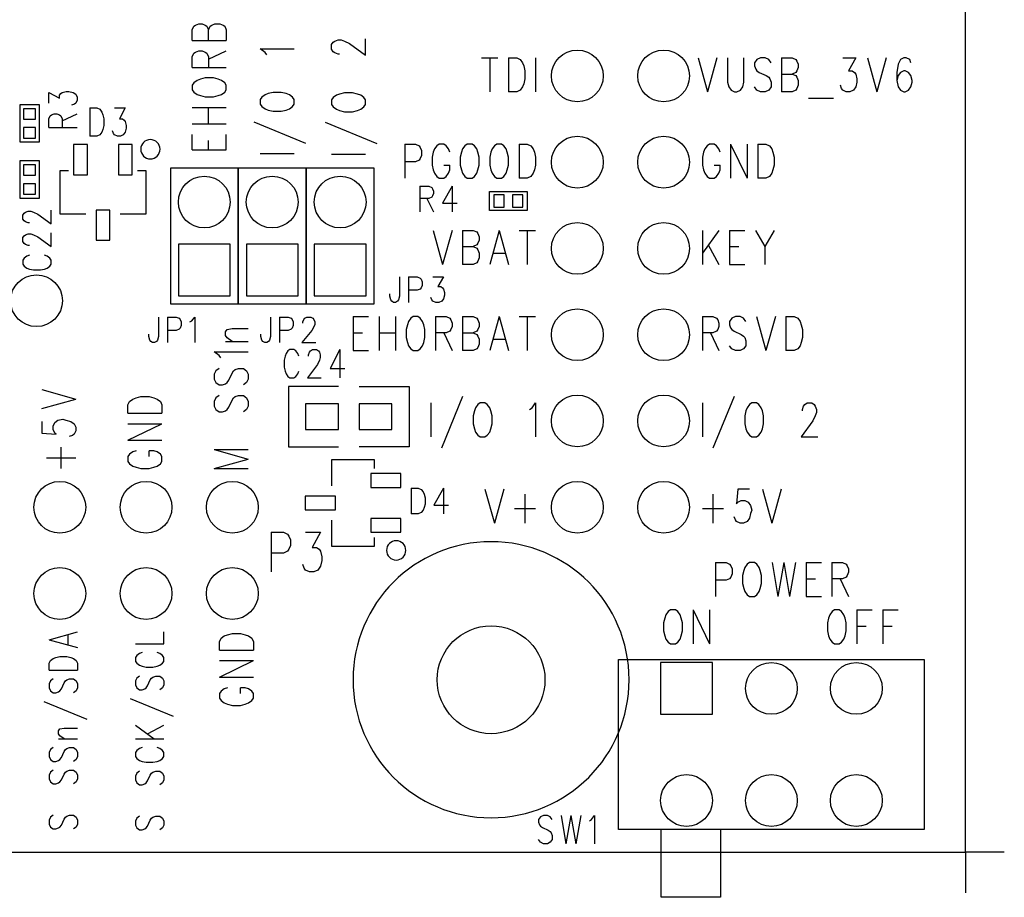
# Model space of a CAD drawing. Extents: x 2 to 38, y 4.3 to 27.6.
# Tile 17 of 25: x 26.7 to 31.6, y 11 to 15.3. Entities that reach past the tile are written whole.
import ezdxf

# ---------------------------------------------------------------- set-up
doc = ezdxf.new("R2010")
doc.units = 0
doc.layers.get('0').update_dxf_attribs({"linetype": 'CONTINUOUS'})
doc.layers.add('assy_t', color=3, linetype='CONTINUOUS')

# ---------------------------------------------------------------- blocks, each defined once
blk = doc.blocks.new('D22')
blk.add_lwpolyline([(-0.02539, -0.02963), (0.02539, -0.02963), (0.02539, 0.02963), (-0.02539, 0.02963)], close=True)
blk = doc.blocks.new('D23')
blk.add_lwpolyline([(-0.02963, -0.02539), (0.02963, -0.02539), (0.02963, 0.02539), (-0.02963, 0.02539)], close=True)
blk = doc.blocks.new('D29')
blk.add_lwpolyline([(-0.08041, -0.06348), (0.08041, -0.06348), (0.08041, 0.06348), (-0.08041, 0.06348)], close=True)
blk = doc.blocks.new('D384')
blk.add_circle((0, 0), 0.127)
blk = doc.blocks.new('D35')
blk.add_lwpolyline([(-0.12697, -0.12697), (0.12697, -0.12697), (0.12697, 0.12697), (-0.12697, 0.12697)], close=True)
blk = doc.blocks.new('D36')
blk.add_lwpolyline([(-0.07407, -0.03386), (0.07407, -0.03386), (0.07407, 0.03386), (-0.07407, 0.03386)], close=True)
blk = doc.blocks.new('D41')
blk.add_lwpolyline([(-0.03386, -0.07407), (0.03386, -0.07407), (0.03386, 0.07407), (-0.03386, 0.07407)], close=True)
blk = doc.blocks.new('D49')
blk.add_circle((0, 0), 0.2645)

msp = doc.modelspace()

# ---------------------------------------------------------------- linework, layer by layer
at = {"layer": 'assy_t', "color": 3}
for points in [[(21.204226, 11.244546), (31.361766, 11.244546), (31.361766, 20.978846), (21.204226, 20.978846), (21.204226, 11.244546)], [(27.568126, 15.228006), (27.568126, 15.279946), (27.576046, 15.297266), (27.583986, 15.303026), (27.599866, 15.308806), (27.615726, 15.308806), (27.631606, 15.303026), (27.639546, 15.297266), (27.647466, 15.279946)], [(27.647466, 15.228006), (27.647466, 15.279946), (27.655406, 15.297266), (27.663346, 15.303026), (27.679226, 15.308806), (27.703026, 15.308806), (27.718886, 15.303026), (27.726826, 15.297266), (27.734766, 15.279946), (27.734766, 15.228006)], [(27.568126, 15.228006), (27.734766, 15.228006)], [(28.290966, 15.160886), (28.283026, 15.160886), (28.267166, 15.166646), (28.259226, 15.172426), (28.251286, 15.183966), (28.251286, 15.207046), (28.259226, 15.218606), (28.267166, 15.224366), (28.283026, 15.230146), (28.298906, 15.230146), (28.314766, 15.224366), (28.338586, 15.212826), (28.417926, 15.155106), (28.417926, 15.235906)], [(27.568126, 15.095266), (27.568126, 15.147206), (27.576046, 15.164526), (27.583986, 15.170286), (27.599866, 15.176066), (27.615726, 15.176066), (27.631606, 15.170286), (27.639546, 15.164526), (27.647466, 15.147206), (27.647466, 15.095266)], [(27.647466, 15.135666), (27.734766, 15.176066)], [(27.933106, 15.157066), (27.925186, 15.168606), (27.901366, 15.185926), (28.068026, 15.185926)], [(28.986666, 15.142226), (29.067466, 15.142226)], [(29.027066, 15.142226), (29.027066, 14.975586)], [(29.119406, 15.142226), (29.119406, 14.975586)], [(29.119406, 15.142226), (29.159806, 15.142226), (29.177126, 15.134286), (29.188666, 15.118426), (29.194446, 15.102546), (29.200206, 15.078746), (29.200206, 15.039066), (29.194446, 15.015266), (29.188666, 14.999386), (29.177126, 14.983506), (29.159806, 14.975586), (29.119406, 14.975586)], [(29.252146, 15.142226), (29.252146, 14.975586)], [(30.049746, 15.142226), (30.095926, 14.975586)], [(30.142086, 15.142226), (30.095926, 14.975586)], [(30.194026, 15.142226), (30.194026, 15.023186), (30.199806, 14.999386), (30.211346, 14.983506), (30.228666, 14.975586), (30.240206, 14.975586), (30.257526, 14.983506), (30.269066, 14.999386), (30.274826, 15.023186), (30.274826, 15.142226)], [(30.407566, 15.118426), (30.396026, 15.134286), (30.378726, 15.142226), (30.355626, 15.142226), (30.338326, 15.134286), (30.326786, 15.118426), (30.326786, 15.102546), (30.332546, 15.086686), (30.338326, 15.078746), (30.349866, 15.070806), (30.384486, 15.054926), (30.396026, 15.047006), (30.401806, 15.039066), (30.407566, 15.023186), (30.407566, 14.999386), (30.396026, 14.983506), (30.378726, 14.975586), (30.355626, 14.975586), (30.338326, 14.983506), (30.326786, 14.999386)], [(30.459526, 15.142226), (30.459526, 14.975586)], [(30.459526, 15.142226), (30.511466, 15.142226), (30.528766, 15.134286), (30.534546, 15.126346), (30.540306, 15.110486), (30.540306, 15.094606), (30.534546, 15.078746), (30.528766, 15.070806), (30.511466, 15.062866)], [(30.759626, 15.142226), (30.823106, 15.142226), (30.788486, 15.078746), (30.805806, 15.078746), (30.817346, 15.070806), (30.823106, 15.062866), (30.828886, 15.039066), (30.828886, 15.023186), (30.823106, 14.999386), (30.811566, 14.983506), (30.794246, 14.975586), (30.776946, 14.975586), (30.759626, 14.983506), (30.753846, 14.991446), (30.748086, 15.007326)], [(30.880826, 15.142226), (30.926986, 14.975586)], [(30.973166, 15.142226), (30.926986, 14.975586)], [(31.094366, 15.118426), (31.088586, 15.134286), (31.071286, 15.142226), (31.059726, 15.142226), (31.042426, 15.134286), (31.030886, 15.110486), (31.025106, 15.070806), (31.025106, 15.031126), (31.030886, 14.999386), (31.042426, 14.983506), (31.059726, 14.975586), (31.065506, 14.975586), (31.082826, 14.983506), (31.094366, 14.999386), (31.100126, 15.023186), (31.100126, 15.031126), (31.094366, 15.054926), (31.082826, 15.070806), (31.065506, 15.078746), (31.059726, 15.078746), (31.042426, 15.070806), (31.030886, 15.054926), (31.025106, 15.031126)], [(27.568126, 15.095266), (27.734766, 15.095266)], [(27.568126, 14.985606), (27.576046, 14.974066), (27.591926, 14.962526), (27.607806, 14.956746), (27.631606, 14.950986), (27.671286, 14.950986), (27.695086, 14.956746), (27.710966, 14.962526), (27.726826, 14.974066), (27.734766, 14.985606), (27.734766, 15.008686), (27.726826, 15.020246), (27.710966, 15.031786), (27.695086, 15.037546), (27.671286, 15.043326), (27.631606, 15.043326), (27.607806, 15.037546), (27.591926, 15.031786), (27.576046, 15.020246), (27.568126, 15.008686), (27.568126, 14.985606)], [(30.459526, 15.062866), (30.511466, 15.062866), (30.528766, 15.054926), (30.534546, 15.047006), (30.540306, 15.031126), (30.540306, 15.007326), (30.534546, 14.991446), (30.528766, 14.983506), (30.511466, 14.975586), (30.459526, 14.975586)], [(26.863626, 14.919906), (26.863626, 14.972806), (26.916526, 14.943966), (26.916526, 14.958386), (26.923146, 14.968006), (26.929746, 14.972806), (26.949586, 14.977626), (26.962806, 14.977626), (26.982646, 14.972806), (26.995886, 14.963186), (27.002486, 14.948766), (27.002486, 14.934346), (26.995886, 14.919906), (26.989266, 14.915106), (26.976046, 14.910286)], [(27.901366, 14.914666), (27.909306, 14.903126), (27.925186, 14.891586), (27.941046, 14.885806), (27.964866, 14.880046), (28.004526, 14.880046), (28.028346, 14.885806), (28.044206, 14.891586), (28.060086, 14.903126), (28.068026, 14.914666), (28.068026, 14.937766), (28.060086, 14.949306), (28.044206, 14.960846), (28.028346, 14.966606), (28.004526, 14.972386), (27.964866, 14.972386), (27.941046, 14.966606), (27.925186, 14.960846), (27.909306, 14.949306), (27.901366, 14.937766), (27.901366, 14.914666)], [(28.378246, 14.964666), (28.354446, 14.970426), (28.314766, 14.970426), (28.290966, 14.964666), (28.275086, 14.958886), (28.259226, 14.947346), (28.251286, 14.935806), (28.251286, 14.912726)], [(28.378246, 14.883866), (28.394126, 14.889626), (28.410006, 14.901166), (28.417926, 14.912726), (28.417926, 14.935806), (28.410006, 14.947346), (28.394126, 14.958886), (28.378246, 14.964666)], [(30.592266, 14.943846), (30.713446, 14.943846)], [(26.816266, 14.913946), (26.816266, 14.727726), (26.723166, 14.727726), (26.723166, 14.913946), (26.816266, 14.913946)], [(27.065986, 14.896226), (27.065986, 14.757346)], [(27.065986, 14.896226), (27.099646, 14.896226), (27.114066, 14.889606), (27.123686, 14.876386), (27.128506, 14.863166), (27.133306, 14.843326), (27.133306, 14.810246), (27.128506, 14.790426), (27.123686, 14.777186), (27.114066, 14.763966), (27.099646, 14.757346), (27.065986, 14.757346)], [(27.186206, 14.896226), (27.239126, 14.896226), (27.210266, 14.843326), (27.224686, 14.843326), (27.234306, 14.836706), (27.239126, 14.830086), (27.243926, 14.810246), (27.243926, 14.797026), (27.239126, 14.777186), (27.229506, 14.763966), (27.215066, 14.757346), (27.200646, 14.757346), (27.186206, 14.763966), (27.181406, 14.770586), (27.176586, 14.783806)], [(27.568126, 14.899046), (27.734766, 14.899046)], [(27.647466, 14.818246), (27.647466, 14.899046)], [(28.251286, 14.912726), (28.259226, 14.901166), (28.275086, 14.889626), (28.290966, 14.883866), (28.314766, 14.878086), (28.354446, 14.878086), (28.378246, 14.883866)], [(26.863626, 14.799666), (26.863626, 14.842966), (26.870226, 14.857386), (26.876846, 14.862206), (26.890066, 14.867006), (26.903306, 14.867006), (26.916526, 14.862206), (26.923146, 14.857386), (26.929746, 14.842966), (26.929746, 14.799666)], [(26.929746, 14.833346), (27.002486, 14.867006)], [(26.863626, 14.799666), (27.002486, 14.799666)], [(27.568126, 14.818246), (27.734766, 14.818246)], [(27.869626, 14.828106), (28.123566, 14.724226)], [(28.219546, 14.826146), (28.473486, 14.722266)], [(27.568126, 14.691266), (27.568126, 14.766306)], [(27.647466, 14.691266), (27.647466, 14.737446)], [(27.734766, 14.691266), (27.734766, 14.766306)], [(27.568126, 14.691266), (27.734766, 14.691266)], [(28.611546, 14.719006), (28.611546, 14.552346)], [(28.611546, 14.719006), (28.663486, 14.719006), (28.680786, 14.711066), (28.686566, 14.703126), (28.692346, 14.687246), (28.692346, 14.663446), (28.686566, 14.647566), (28.680786, 14.639646), (28.663486, 14.631706), (28.611546, 14.631706)], [(28.830846, 14.679326), (28.825086, 14.695186), (28.813526, 14.711066), (28.801986, 14.719006), (28.778906, 14.719006), (28.767366, 14.711066), (28.755826, 14.695186), (28.750046, 14.679326), (28.744286, 14.655506), (28.744286, 14.615826), (28.750046, 14.592026), (28.755826, 14.576146), (28.767366, 14.560286), (28.778906, 14.552346), (28.801986, 14.552346), (28.813526, 14.560286), (28.825086, 14.576146), (28.830846, 14.592026), (28.830846, 14.615826)], [(28.917426, 14.719006), (28.905866, 14.711066), (28.894326, 14.695186), (28.888566, 14.679326), (28.882786, 14.655506), (28.882786, 14.615826), (28.888566, 14.592026), (28.894326, 14.576146), (28.905866, 14.560286), (28.917426, 14.552346), (28.940506, 14.552346), (28.952046, 14.560286), (28.963586, 14.576146), (28.969366, 14.592026), (28.975126, 14.615826), (28.975126, 14.655506), (28.969366, 14.679326), (28.963586, 14.695186), (28.952046, 14.711066), (28.940506, 14.719006), (28.917426, 14.719006)], [(29.061706, 14.719006), (29.050166, 14.711066), (29.038626, 14.695186), (29.032846, 14.679326), (29.027066, 14.655506), (29.027066, 14.615826), (29.032846, 14.592026), (29.038626, 14.576146), (29.050166, 14.560286), (29.061706, 14.552346), (29.084786, 14.552346), (29.096326, 14.560286), (29.107866, 14.576146), (29.113646, 14.592026), (29.119406, 14.615826), (29.119406, 14.655506), (29.113646, 14.679326), (29.107866, 14.695186), (29.096326, 14.711066), (29.084786, 14.719006), (29.061706, 14.719006)], [(29.171366, 14.719006), (29.171366, 14.552346)], [(29.171366, 14.719006), (29.211746, 14.719006), (29.229066, 14.711066), (29.240606, 14.695186), (29.246386, 14.679326), (29.252146, 14.655506), (29.252146, 14.615826), (29.246386, 14.592026), (29.240606, 14.576146), (29.229066, 14.560286), (29.211746, 14.552346), (29.171366, 14.552346)], [(30.157486, 14.679326), (30.151706, 14.695186), (30.140166, 14.711066), (30.128626, 14.719006), (30.105546, 14.719006), (30.094006, 14.711066), (30.082466, 14.695186), (30.076686, 14.679326), (30.070906, 14.655506), (30.070906, 14.615826), (30.076686, 14.592026), (30.082466, 14.576146), (30.094006, 14.560286), (30.105546, 14.552346), (30.128626, 14.552346), (30.140166, 14.560286), (30.151706, 14.576146), (30.157486, 14.592026), (30.157486, 14.615826)], [(30.209426, 14.719006), (30.209426, 14.552346)], [(30.209426, 14.719006), (30.290226, 14.552346)], [(30.290226, 14.719006), (30.290226, 14.552346)], [(30.342166, 14.719006), (30.342166, 14.552346)], [(30.342166, 14.719006), (30.382566, 14.719006), (30.399886, 14.711066), (30.411426, 14.695186), (30.417186, 14.679326), (30.422966, 14.655506), (30.422966, 14.615826), (30.417186, 14.592026), (30.411426, 14.576146), (30.399886, 14.560286), (30.382566, 14.552346), (30.342166, 14.552346)], [(26.723166, 14.452626), (26.723166, 14.638846), (26.816266, 14.638846), (26.816266, 14.452626), (26.723166, 14.452626)], [(27.901366, 14.672266), (28.068026, 14.672266)], [(28.251286, 14.670326), (28.417926, 14.670326)], [(27.460206, 14.601226), (27.460206, 13.934726), (27.793466, 13.934726), (27.793466, 14.601226), (27.460206, 14.601226)], [(27.793466, 14.601226), (27.793466, 13.934726), (28.126726, 13.934726), (28.126726, 14.601226), (27.793466, 14.601226)], [(28.126726, 14.601226), (28.126726, 13.934726), (28.459966, 13.934726), (28.459966, 14.601226), (28.126726, 14.601226)], [(28.801986, 14.615826), (28.830846, 14.615826)], [(30.128626, 14.615826), (30.157486, 14.615826)], [(26.960166, 14.588066), (26.917846, 14.588066), (26.917846, 14.376446), (27.044806, 14.376446)], [(27.214106, 14.376446), (27.341086, 14.376446), (27.341086, 14.588066), (27.298746, 14.588066)], [(28.684826, 14.512006), (28.684826, 14.387026)], [(28.684826, 14.512006), (28.728126, 14.512006), (28.742546, 14.506066), (28.747366, 14.500106), (28.752166, 14.488206), (28.752166, 14.476306), (28.747366, 14.464406), (28.742546, 14.458446), (28.728126, 14.452486), (28.684826, 14.452486)], [(28.843546, 14.512006), (28.795446, 14.428686), (28.867586, 14.428686)], [(28.843546, 14.512006), (28.843546, 14.387026)], [(28.718506, 14.452486), (28.752166, 14.387026)], [(29.025526, 14.486486), (29.211746, 14.486486), (29.211746, 14.393366), (29.025526, 14.393366), (29.025526, 14.486486)], [(26.749886, 14.337006), (26.743266, 14.341806), (26.736646, 14.351426), (26.736646, 14.370666), (26.743266, 14.380286), (26.749886, 14.385106)], [(26.749886, 14.385106), (26.763106, 14.389906), (26.776326, 14.389906), (26.789546, 14.385106), (26.809386, 14.375486), (26.875526, 14.327386), (26.875526, 14.394726)], [(26.769706, 14.332206), (26.763106, 14.332206), (26.749886, 14.337006)], [(26.749886, 14.226386), (26.743266, 14.231206), (26.736646, 14.240826), (26.736646, 14.260046), (26.743266, 14.269666), (26.749886, 14.274486)], [(26.749886, 14.274486), (26.763106, 14.279286), (26.776326, 14.279286), (26.789546, 14.274486), (26.809386, 14.264866), (26.875526, 14.216766), (26.875526, 14.284106)], [(28.750046, 14.295766), (28.796226, 14.129126)], [(28.842386, 14.295766), (28.796226, 14.129126)], [(28.894326, 14.295766), (28.894326, 14.129126)], [(28.894326, 14.295766), (28.946266, 14.295766), (28.963586, 14.287826), (28.969366, 14.279886), (28.975126, 14.264026), (28.975126, 14.248146), (28.969366, 14.232286), (28.963586, 14.224346), (28.946266, 14.216406)], [(29.073246, 14.295766), (29.027066, 14.129126)], [(29.073246, 14.295766), (29.119406, 14.129126)], [(29.171366, 14.295766), (29.252146, 14.295766)], [(29.211746, 14.295766), (29.211746, 14.129126)], [(30.070906, 14.295766), (30.070906, 14.129126)], [(30.151706, 14.295766), (30.070906, 14.184666)], [(30.203646, 14.295766), (30.203646, 14.129126)], [(30.203646, 14.295766), (30.278686, 14.295766)], [(30.330626, 14.295766), (30.376786, 14.216406), (30.376786, 14.129126)], [(30.422966, 14.295766), (30.376786, 14.216406)], [(26.769706, 14.221586), (26.763106, 14.221586), (26.749886, 14.226386)], [(28.894326, 14.216406), (28.946266, 14.216406), (28.963586, 14.208466), (28.969366, 14.200546), (28.975126, 14.184666), (28.975126, 14.160866), (28.969366, 14.144986), (28.963586, 14.137046), (28.946266, 14.129126), (28.894326, 14.129126)], [(30.099766, 14.224346), (30.151706, 14.129126)], [(30.203646, 14.216406), (30.249826, 14.216406)], [(26.769706, 14.173486), (26.756486, 14.168666), (26.743266, 14.159066), (26.736646, 14.149446), (26.736646, 14.130206), (26.743266, 14.120586), (26.756486, 14.110966), (26.769706, 14.106146), (26.789546, 14.101346), (26.822626, 14.101346), (26.842466, 14.106146), (26.855686, 14.110966), (26.868906, 14.120586), (26.875526, 14.130206), (26.875526, 14.149446), (26.868906, 14.159066), (26.855686, 14.168666), (26.842466, 14.173486)], [(29.044386, 14.184666), (29.102106, 14.184666)], [(30.203646, 14.129126), (30.278686, 14.129126)], [(28.584806, 14.067626), (28.584806, 13.972386), (28.579986, 13.954526), (28.575186, 13.948586), (28.565566, 13.942626), (28.555946, 13.942626), (28.546326, 13.948586), (28.541506, 13.954526), (28.536706, 13.972386), (28.536706, 13.984286)], [(28.628086, 14.067626), (28.628086, 13.942626)], [(28.628086, 14.067626), (28.671366, 14.067626), (28.685786, 14.061666), (28.690606, 14.055706), (28.695406, 14.043806), (28.695406, 14.025946), (28.690606, 14.014046), (28.685786, 14.008106), (28.671366, 14.002146), (28.628086, 14.002146)], [(28.748326, 14.067626), (28.801226, 14.067626), (28.772366, 14.020006), (28.786786, 14.020006), (28.796406, 14.014046), (28.801226, 14.008106), (28.806026, 13.990246), (28.806026, 13.978346), (28.801226, 13.960486), (28.791606, 13.948586), (28.777166, 13.942626), (28.762746, 13.942626), (28.748326, 13.948586), (28.743506, 13.954526), (28.738706, 13.966446)], [(27.402246, 13.870326), (27.402246, 13.775106), (27.397446, 13.757246), (27.392626, 13.751306), (27.383006, 13.745346), (27.373386, 13.745346), (27.363766, 13.751306), (27.358966, 13.757246), (27.354166, 13.775106), (27.354166, 13.787006)], [(27.445526, 13.870326), (27.445526, 13.745346)], [(27.445526, 13.870326), (27.488826, 13.870326), (27.503246, 13.864386), (27.508066, 13.858426), (27.512866, 13.846526), (27.512866, 13.828666), (27.508066, 13.816766), (27.503246, 13.810806), (27.488826, 13.804866), (27.445526, 13.804866)], [(27.556146, 13.846526), (27.565766, 13.852486), (27.580206, 13.870326), (27.580206, 13.745346)], [(27.952126, 13.870326), (27.952126, 13.775106), (27.947306, 13.757246), (27.942506, 13.751306), (27.932886, 13.745346), (27.923266, 13.745346), (27.913646, 13.751306), (27.908826, 13.757246), (27.904026, 13.775106), (27.904026, 13.787006)], [(27.995406, 13.870326), (27.995406, 13.745346)], [(27.995406, 13.870326), (28.038686, 13.870326), (28.053106, 13.864386), (28.057926, 13.858426), (28.062726, 13.846526), (28.062726, 13.828666), (28.057926, 13.816766), (28.053106, 13.810806), (28.038686, 13.804866), (27.995406, 13.804866)], [(28.110826, 13.840566), (28.110826, 13.846526), (28.115646, 13.858426), (28.120446, 13.864386), (28.130066, 13.870326), (28.149306, 13.870326), (28.158926, 13.864386), (28.163726, 13.858426), (28.168546, 13.846526), (28.168546, 13.834626), (28.163726, 13.822726), (28.154106, 13.804866), (28.106026, 13.745346), (28.173346, 13.745346)], [(28.357606, 13.872526), (28.357606, 13.705886)], [(28.357606, 13.872526), (28.432626, 13.872526)], [(28.484566, 13.872526), (28.484566, 13.705886)], [(28.565366, 13.872526), (28.565366, 13.705886)], [(28.651946, 13.872526), (28.640386, 13.864606), (28.628846, 13.848726), (28.623086, 13.832866), (28.617306, 13.809046), (28.617306, 13.769366), (28.623086, 13.745566), (28.628846, 13.729686), (28.640386, 13.713826), (28.651946, 13.705886), (28.675026, 13.705886), (28.686566, 13.713826), (28.698106, 13.729686), (28.703886, 13.745566), (28.709646, 13.769366), (28.709646, 13.809046), (28.703886, 13.832866), (28.698106, 13.848726), (28.686566, 13.864606), (28.675026, 13.872526), (28.651946, 13.872526)], [(28.761586, 13.872526), (28.761586, 13.705886)], [(28.761586, 13.872526), (28.813526, 13.872526), (28.830846, 13.864606), (28.836626, 13.856666), (28.842386, 13.840786), (28.842386, 13.824926), (28.836626, 13.809046), (28.830846, 13.801106), (28.813526, 13.793186), (28.761586, 13.793186)], [(28.894326, 13.872526), (28.894326, 13.705886)], [(28.894326, 13.872526), (28.946266, 13.872526), (28.963586, 13.864606), (28.969366, 13.856666), (28.975126, 13.840786), (28.975126, 13.824926), (28.969366, 13.809046), (28.963586, 13.801106), (28.946266, 13.793186)], [(29.073246, 13.872526), (29.027066, 13.705886)], [(29.073246, 13.872526), (29.119406, 13.705886)], [(29.171366, 13.872526), (29.252146, 13.872526)], [(29.211746, 13.872526), (29.211746, 13.705886)], [(30.070906, 13.872526), (30.070906, 13.705886)], [(30.070906, 13.872526), (30.122866, 13.872526), (30.140166, 13.864606), (30.145946, 13.856666), (30.151706, 13.840786), (30.151706, 13.824926), (30.145946, 13.809046), (30.140166, 13.801106), (30.122866, 13.793186), (30.070906, 13.793186)], [(30.284446, 13.848726), (30.272906, 13.864606), (30.255606, 13.872526), (30.232506, 13.872526), (30.215206, 13.864606), (30.203646, 13.848726), (30.203646, 13.832866), (30.209426, 13.816986), (30.215206, 13.809046), (30.226746, 13.801106), (30.261366, 13.785246), (30.272906, 13.777306), (30.278686, 13.769366), (30.284446, 13.753506), (30.284446, 13.729686), (30.272906, 13.713826), (30.255606, 13.705886), (30.232506, 13.705886), (30.215206, 13.713826), (30.203646, 13.729686)], [(30.336386, 13.872526), (30.382566, 13.705886)], [(30.428746, 13.872526), (30.382566, 13.705886)], [(30.480686, 13.872526), (30.480686, 13.705886)], [(30.480686, 13.872526), (30.521086, 13.872526), (30.538386, 13.864606), (30.549926, 13.848726), (30.555706, 13.832866), (30.561486, 13.809046), (30.561486, 13.769366), (30.555706, 13.745566), (30.549926, 13.729686), (30.538386, 13.713826), (30.521086, 13.705886), (30.480686, 13.705886)], [(27.762986, 13.751226), (27.739186, 13.768526), (27.731246, 13.780066), (27.731246, 13.797386), (27.739186, 13.808926), (27.762986, 13.814706), (27.842346, 13.814706)], [(28.357606, 13.793186), (28.403766, 13.793186)], [(28.484566, 13.793186), (28.565366, 13.793186)], [(28.801986, 13.793186), (28.842386, 13.705886)], [(28.894326, 13.793186), (28.946266, 13.793186), (28.963586, 13.785246), (28.969366, 13.777306), (28.975126, 13.761446), (28.975126, 13.737626), (28.969366, 13.721766), (28.963586, 13.713826), (28.946266, 13.705886), (28.894326, 13.705886)], [(30.111306, 13.793186), (30.151706, 13.705886)], [(27.731246, 13.751226), (27.842346, 13.751226)], [(29.044386, 13.761446), (29.102106, 13.761446)], [(27.707426, 13.670426), (27.699506, 13.681966), (27.675686, 13.699266), (27.842346, 13.699266)], [(28.090386, 13.678106), (28.085586, 13.691346), (28.075966, 13.704566), (28.066346, 13.711186), (28.047106, 13.711186), (28.037486, 13.704566), (28.027866, 13.691346), (28.023046, 13.678106), (28.018246, 13.658266), (28.018246, 13.625206), (28.023046, 13.605366), (28.027866, 13.592146), (28.037486, 13.578926), (28.047106, 13.572306), (28.066346, 13.572306), (28.075966, 13.578926), (28.085586, 13.592146), (28.090386, 13.605366)], [(28.138486, 13.678106), (28.138486, 13.684726), (28.143286, 13.697946), (28.148106, 13.704566), (28.157726, 13.711186), (28.176966, 13.711186), (28.186566, 13.704566), (28.191386, 13.697946), (28.196186, 13.684726), (28.196186, 13.671506), (28.191386, 13.658266), (28.181766, 13.638426), (28.133666, 13.572306), (28.201006, 13.572306)], [(28.292386, 13.711186), (28.244286, 13.618606), (28.316426, 13.618606)], [(28.292386, 13.711186), (28.292386, 13.572306)], [(28.357606, 13.705886), (28.432626, 13.705886)], [(27.699506, 13.618486), (27.683626, 13.606926), (27.675686, 13.589626), (27.675686, 13.566526), (27.683626, 13.549226), (27.699506, 13.537686), (27.715366, 13.537686), (27.731246, 13.543446), (27.739186, 13.549226), (27.747106, 13.560766), (27.762986, 13.595386), (27.770926, 13.606926), (27.778846, 13.612706), (27.794726, 13.618486)], [(27.794726, 13.618486), (27.818526, 13.618486)], [(27.818526, 13.618486), (27.834406, 13.606926), (27.842346, 13.589626), (27.842346, 13.566526), (27.834406, 13.549226), (27.818526, 13.537686)], [(28.284886, 13.529986), (28.039406, 13.529986), (28.039406, 13.233726), (28.284886, 13.233726)], [(28.386466, 13.529986), (28.631926, 13.529986), (28.631926, 13.233726), (28.386466, 13.233726)], [(26.829226, 13.514586), (26.995886, 13.468426)], [(27.252466, 13.399166), (27.252466, 13.439566), (27.260406, 13.456886), (27.276266, 13.468426), (27.292146, 13.474186), (27.315946, 13.479966), (27.355626, 13.479966), (27.379426, 13.474186), (27.395306, 13.468426), (27.411166, 13.456886), (27.419106, 13.439566), (27.419106, 13.399166)], [(27.699506, 13.485726), (27.683626, 13.474186), (27.675686, 13.456886), (27.675686, 13.433786), (27.683626, 13.416486), (27.699506, 13.404946), (27.715366, 13.404946), (27.731246, 13.410706), (27.739186, 13.416486), (27.747106, 13.428026), (27.762986, 13.462646), (27.770926, 13.474186), (27.778846, 13.479966), (27.794726, 13.485726), (27.818526, 13.485726), (27.834406, 13.474186), (27.842346, 13.456886), (27.842346, 13.433786), (27.834406, 13.416486), (27.818526, 13.404946)], [(28.894326, 13.481046), (28.790446, 13.227106)], [(30.226746, 13.481046), (30.122866, 13.227106)], [(26.829226, 13.422246), (26.995886, 13.468426)], [(28.738506, 13.449306), (28.738506, 13.282666)], [(28.980906, 13.449306), (28.969366, 13.441366), (28.957826, 13.425506), (28.952046, 13.409626), (28.946266, 13.385826), (28.946266, 13.346146), (28.952046, 13.322326), (28.957826, 13.306466), (28.969366, 13.290586), (28.980906, 13.282666), (29.003986, 13.282666), (29.015526, 13.290586), (29.027066, 13.306466), (29.032846, 13.322326), (29.038626, 13.346146), (29.038626, 13.385826), (29.032846, 13.409626), (29.027066, 13.425506), (29.015526, 13.441366), (29.003986, 13.449306), (28.980906, 13.449306)], [(29.223306, 13.417566), (29.234846, 13.425506), (29.252146, 13.449306), (29.252146, 13.282666)], [(30.070906, 13.449306), (30.070906, 13.282666)], [(30.313306, 13.449306), (30.301766, 13.441366), (30.290226, 13.425506), (30.284446, 13.409626), (30.278686, 13.385826), (30.278686, 13.346146), (30.284446, 13.322326), (30.290226, 13.306466), (30.301766, 13.290586), (30.313306, 13.282666), (30.336386, 13.282666), (30.347946, 13.290586), (30.359486, 13.306466), (30.365246, 13.322326), (30.371026, 13.346146), (30.371026, 13.385826), (30.365246, 13.409626), (30.359486, 13.425506), (30.347946, 13.441366), (30.336386, 13.449306), (30.313306, 13.449306)], [(30.561486, 13.409626), (30.561486, 13.417566), (30.567246, 13.433426), (30.573026, 13.441366), (30.584566, 13.449306), (30.607646, 13.449306), (30.619186, 13.441366), (30.624966, 13.433426), (30.630726, 13.417566), (30.630726, 13.401686), (30.624966, 13.385826), (30.613426, 13.362006), (30.555706, 13.282666), (30.636506, 13.282666)], [(27.252466, 13.399166), (27.419106, 13.399166)], [(26.829226, 13.358766), (26.829226, 13.301046), (26.900646, 13.295286), (26.892726, 13.301046), (26.884786, 13.318366), (26.884786, 13.335686), (26.892726, 13.352986), (26.908586, 13.364546), (26.932386, 13.370306), (26.948266, 13.364546), (26.972066, 13.358766), (26.987946, 13.347226), (26.995886, 13.329906), (26.995886, 13.312586), (26.987946, 13.295286), (26.980006, 13.289506), (26.964146, 13.283746)], [(27.252466, 13.266426), (27.419106, 13.347226)], [(27.252466, 13.347226), (27.419106, 13.347226)], [(27.252466, 13.266426), (27.419106, 13.266426)], [(26.924466, 13.127906), (26.924466, 13.231806)], [(27.292146, 13.214486), (27.276266, 13.208706), (27.260406, 13.197166), (27.252466, 13.185626), (27.252466, 13.162546), (27.260406, 13.151006), (27.276266, 13.139446), (27.292146, 13.133686), (27.315946, 13.127906), (27.355626, 13.127906), (27.379426, 13.133686), (27.395306, 13.139446), (27.411166, 13.151006), (27.419106, 13.162546), (27.419106, 13.185626), (27.411166, 13.197166), (27.395306, 13.208706), (27.379426, 13.214486), (27.355626, 13.214486)], [(27.355626, 13.185626), (27.355626, 13.214486)], [(27.675686, 13.220246), (27.842346, 13.174086)], [(27.675686, 13.220246), (27.842346, 13.220246)], [(26.853046, 13.179846), (26.995886, 13.179846)], [(27.675686, 13.127906), (27.842346, 13.174086)], [(28.462646, 13.127906), (28.462646, 13.170246), (28.251026, 13.170246), (28.251026, 13.043266)], [(27.675686, 13.127906), (27.842346, 13.127906)], [(28.642506, 13.030706), (28.642506, 12.905726)], [(28.642506, 13.030706), (28.676186, 13.030706), (28.690606, 13.024746), (28.700226, 13.012846), (28.705026, 13.000946), (28.709846, 12.983086), (28.709846, 12.953326), (28.705026, 12.935466), (28.700226, 12.923566), (28.690606, 12.911666), (28.676186, 12.905726), (28.642506, 12.905726)], [(28.801226, 13.030706), (28.753126, 12.947386), (28.825266, 12.947386)], [(28.801226, 13.030706), (28.801226, 12.905726)], [(29.003986, 13.026066), (29.050166, 12.859426)], [(29.096326, 13.026066), (29.050166, 12.859426)], [(29.200206, 13.002266), (29.200206, 12.859426)], [(30.122866, 13.002266), (30.122866, 12.859426)], [(30.301766, 13.026066), (30.244046, 13.026066), (30.238286, 12.954646), (30.244046, 12.962586), (30.261366, 12.970526), (30.278686, 12.970526), (30.295986, 12.962586), (30.307546, 12.946726), (30.313306, 12.922906), (30.307546, 12.907046), (30.301766, 12.883226), (30.290226, 12.867366), (30.272906, 12.859426), (30.255606, 12.859426), (30.238286, 12.867366), (30.232506, 12.875306), (30.226746, 12.891166)], [(30.365246, 13.026066), (30.411426, 12.859426)], [(30.457586, 13.026066), (30.411426, 12.859426)], [(29.148266, 12.930846), (29.252146, 12.930846)], [(30.070906, 12.930846), (30.174806, 12.930846)], [(28.251026, 12.873966), (28.251026, 12.747006), (28.462646, 12.747006), (28.462646, 12.789326)], [(27.954766, 12.814466), (27.954766, 12.620046)], [(27.954766, 12.814466), (28.015366, 12.814466), (28.035566, 12.805206), (28.042286, 12.795946), (28.049026, 12.777426), (28.049026, 12.749646), (28.042286, 12.731126), (28.035566, 12.721886), (28.015366, 12.712626), (27.954766, 12.712626)], [(28.123086, 12.814466), (28.197166, 12.814466), (28.156766, 12.740386), (28.176966, 12.740386), (28.190426, 12.731126), (28.197166, 12.721886), (28.203886, 12.694106), (28.203886, 12.675586), (28.197166, 12.647806), (28.183686, 12.629286), (28.163486, 12.620046), (28.143286, 12.620046), (28.123086, 12.629286), (28.116366, 12.638546), (28.109626, 12.657066)], [(30.135366, 12.666326), (30.135366, 12.499686)], [(30.135366, 12.666326), (30.187306, 12.666326), (30.204626, 12.658386), (30.210386, 12.650466), (30.216166, 12.634586), (30.216166, 12.610786), (30.210386, 12.594906), (30.204626, 12.586966), (30.187306, 12.579026)], [(30.302726, 12.666326), (30.291186, 12.658386), (30.279646, 12.642526), (30.273866, 12.626646), (30.268106, 12.602846), (30.268106, 12.563166), (30.273866, 12.539366), (30.279646, 12.523486), (30.291186, 12.507606), (30.302726, 12.499686), (30.325806, 12.499686), (30.337366, 12.507606), (30.348906, 12.523486), (30.354666, 12.539366), (30.360446, 12.563166), (30.360446, 12.602846), (30.354666, 12.626646), (30.348906, 12.642526), (30.337366, 12.658386), (30.325806, 12.666326), (30.302726, 12.666326)], [(30.412386, 12.666326), (30.441246, 12.499686)], [(30.470106, 12.666326), (30.441246, 12.499686)], [(30.470106, 12.666326), (30.498946, 12.499686)], [(30.527806, 12.666326), (30.498946, 12.499686)], [(30.579746, 12.666326), (30.579746, 12.499686)], [(30.579746, 12.666326), (30.654786, 12.666326)], [(30.706726, 12.666326), (30.706726, 12.499686)], [(30.706726, 12.666326), (30.758666, 12.666326), (30.775986, 12.658386), (30.781746, 12.650466), (30.787526, 12.634586), (30.787526, 12.618706), (30.781746, 12.602846), (30.775986, 12.594906), (30.758666, 12.586966), (30.706726, 12.586966)], [(30.187306, 12.579026), (30.135366, 12.579026)], [(30.579746, 12.586966), (30.625926, 12.586966)], [(30.747126, 12.586966), (30.787526, 12.499686)], [(30.579746, 12.499686), (30.654786, 12.499686)], [(29.915086, 12.433546), (29.903546, 12.425606), (29.892006, 12.409746), (29.886226, 12.393866), (29.880466, 12.370066), (29.880466, 12.330386), (29.886226, 12.306586), (29.892006, 12.290706), (29.903546, 12.274846), (29.915086, 12.266906), (29.938166, 12.266906), (29.949726, 12.274846), (29.961266, 12.290706), (29.967026, 12.306586), (29.972806, 12.330386), (29.972806, 12.370066), (29.967026, 12.393866), (29.961266, 12.409746), (29.949726, 12.425606), (29.938166, 12.433546), (29.915086, 12.433546)], [(30.024746, 12.433546), (30.024746, 12.266906)], [(30.024746, 12.433546), (30.105546, 12.266906)], [(30.105546, 12.433546), (30.105546, 12.266906)], [(30.719226, 12.433546), (30.707686, 12.425606), (30.696146, 12.409746), (30.690366, 12.393866), (30.684606, 12.370066), (30.684606, 12.330386), (30.690366, 12.306586), (30.696146, 12.290706), (30.707686, 12.274846), (30.719226, 12.266906), (30.742306, 12.266906), (30.753846, 12.274846), (30.765406, 12.290706), (30.771166, 12.306586), (30.776946, 12.330386), (30.776946, 12.370066), (30.771166, 12.393866), (30.765406, 12.409746), (30.753846, 12.425606), (30.742306, 12.433546), (30.719226, 12.433546)], [(30.828886, 12.433546), (30.828886, 12.266906)], [(30.828886, 12.433546), (30.903906, 12.433546)], [(30.955846, 12.433546), (30.955846, 12.266906)], [(30.955846, 12.433546), (31.030886, 12.433546)], [(26.865866, 12.287226), (27.004746, 12.325706)], [(27.289106, 12.267986), (27.427966, 12.267986), (27.427966, 12.325706)], [(30.828886, 12.354186), (30.875046, 12.354186)], [(30.955846, 12.354186), (31.002026, 12.354186)], [(26.865866, 12.287226), (27.004746, 12.248746)], [(26.958446, 12.263186), (26.958446, 12.311266)], [(27.701086, 12.236826), (27.701086, 12.277226), (27.709026, 12.294526), (27.724886, 12.306086), (27.740766, 12.311846), (27.764566, 12.317626), (27.804246, 12.317626), (27.828066, 12.311846), (27.843926, 12.306086), (27.859806, 12.294526), (27.867726, 12.277226), (27.867726, 12.236826)], [(27.322166, 12.224706), (27.308946, 12.219886), (27.295706, 12.210266), (27.289106, 12.200646), (27.289106, 12.181406), (27.295706, 12.171806), (27.308946, 12.162186), (27.322166, 12.157366), (27.342006, 12.152566), (27.375066, 12.152566), (27.394906, 12.157366), (27.408126, 12.162186), (27.421366, 12.171806), (27.427966, 12.181406), (27.427966, 12.200646), (27.421366, 12.210266), (27.408126, 12.219886), (27.394906, 12.224706)], [(27.701086, 12.236826), (27.867726, 12.236826)], [(26.865866, 12.138126), (26.865866, 12.171806), (26.872486, 12.186226), (26.885706, 12.195846), (26.898926, 12.200646), (26.918766, 12.205466), (26.951846, 12.205466), (26.971666, 12.200646), (26.984906, 12.195846), (26.998126, 12.186226), (27.004746, 12.171806), (27.004746, 12.138126)], [(27.701086, 12.104086), (27.867726, 12.184886)], [(27.701086, 12.184886), (27.867726, 12.184886)], [(29.659686, 11.773566), (29.659686, 12.190146), (31.159326, 12.190146), (31.159326, 11.773566), (31.159326, 11.357006), (29.659686, 11.357006), (29.659686, 11.773566)], [(26.865866, 12.138126), (27.004746, 12.138126)], [(26.885706, 12.094846), (26.872486, 12.085226), (26.865866, 12.070806), (26.865866, 12.051566), (26.872486, 12.037126), (26.885706, 12.027506), (26.898926, 12.027506), (26.912166, 12.032326), (26.918766, 12.037126), (26.925386, 12.046746), (26.938606, 12.075606), (26.945226, 12.085226), (26.951846, 12.090046), (26.965066, 12.094846), (26.984906, 12.094846), (26.998126, 12.085226), (27.004746, 12.070806), (27.004746, 12.051566), (26.998126, 12.037126), (26.984906, 12.027506)], [(27.308946, 12.109266), (27.295706, 12.099646), (27.289106, 12.085226), (27.289106, 12.065986), (27.295706, 12.051566), (27.308946, 12.041946), (27.322166, 12.041946), (27.335386, 12.046746), (27.342006, 12.051566), (27.348606, 12.061186), (27.361846, 12.090046), (27.368446, 12.099646), (27.375066, 12.104466), (27.388286, 12.109266), (27.408126, 12.109266), (27.421366, 12.099646), (27.427966, 12.085226), (27.427966, 12.065986), (27.421366, 12.051566), (27.408126, 12.041946)], [(27.701086, 12.104086), (27.867726, 12.104086)], [(27.740766, 12.052146), (27.724886, 12.046366), (27.709026, 12.034826), (27.701086, 12.023286), (27.701086, 12.000206), (27.709026, 11.988646), (27.724886, 11.977106), (27.740766, 11.971346), (27.764566, 11.965566), (27.804246, 11.965566), (27.828066, 11.971346), (27.843926, 11.977106), (27.859806, 11.988646), (27.867726, 12.000206), (27.867726, 12.023286), (27.859806, 12.034826), (27.843926, 12.046366), (27.828066, 12.052146), (27.804246, 12.052146)], [(27.804246, 12.023286), (27.804246, 12.052146)], [(26.839406, 11.984226), (27.051026, 11.897666)], [(27.262646, 11.998666), (27.474266, 11.912086)], [(26.938606, 11.801466), (26.918766, 11.815906), (26.912166, 11.825526), (26.912166, 11.839946), (26.918766, 11.849566), (26.938606, 11.854366), (27.004746, 11.854366)], [(27.289106, 11.868806), (27.381686, 11.801466)], [(27.348606, 11.825526), (27.427966, 11.868806)], [(26.912166, 11.801466), (27.004746, 11.801466)], [(27.289106, 11.801466), (27.427966, 11.801466)], [(26.885706, 11.758186), (26.872486, 11.748566), (26.865866, 11.734146), (26.865866, 11.714906), (26.872486, 11.700466), (26.885706, 11.690846), (26.898926, 11.690846), (26.912166, 11.695666), (26.918766, 11.700466), (26.925386, 11.710086), (26.938606, 11.738946), (26.945226, 11.748566), (26.951846, 11.753366), (26.965066, 11.758186), (26.984906, 11.758186), (26.998126, 11.748566), (27.004746, 11.734146), (27.004746, 11.714906), (26.998126, 11.700466), (26.984906, 11.690846)], [(27.322166, 11.758186), (27.308946, 11.753366), (27.295706, 11.743766), (27.289106, 11.734146), (27.289106, 11.714906), (27.295706, 11.705286), (27.308946, 11.695666), (27.322166, 11.690846), (27.342006, 11.686046), (27.375066, 11.686046), (27.394906, 11.690846), (27.408126, 11.695666), (27.421366, 11.705286), (27.427966, 11.714906), (27.427966, 11.734146), (27.421366, 11.743766), (27.408126, 11.753366), (27.394906, 11.758186)], [(26.885706, 11.647566), (26.872486, 11.637946), (26.865866, 11.623526), (26.865866, 11.604286), (26.872486, 11.589846), (26.885706, 11.580226), (26.898926, 11.580226), (26.912166, 11.585046), (26.918766, 11.589846), (26.925386, 11.599466), (26.938606, 11.628326), (26.945226, 11.637946), (26.951846, 11.642766), (26.965066, 11.647566), (26.984906, 11.647566), (26.998126, 11.637946), (27.004746, 11.623526), (27.004746, 11.604286), (26.998126, 11.589846), (26.984906, 11.580226)], [(27.308946, 11.642766), (27.295706, 11.633146), (27.289106, 11.618706), (27.289106, 11.599466), (27.295706, 11.585046), (27.308946, 11.575426), (27.322166, 11.575426), (27.335386, 11.580226), (27.342006, 11.585046), (27.348606, 11.594666), (27.361846, 11.623526), (27.368446, 11.633146), (27.375066, 11.637946), (27.388286, 11.642766), (27.408126, 11.642766), (27.421366, 11.633146), (27.427966, 11.618706), (27.427966, 11.599466), (27.421366, 11.585046), (27.408126, 11.575426)], [(26.885706, 11.426326), (26.872486, 11.416706), (26.865866, 11.402286), (26.865866, 11.383046), (26.872486, 11.368626), (26.885706, 11.359006), (26.898926, 11.359006), (26.912166, 11.363806), (26.918766, 11.368626), (26.925386, 11.378246), (26.938606, 11.407106), (26.945226, 11.416706), (26.951846, 11.421526), (26.965066, 11.426326), (26.984906, 11.426326), (26.998126, 11.416706), (27.004746, 11.402286), (27.004746, 11.383046), (26.998126, 11.368626), (26.984906, 11.359006)], [(27.308946, 11.421526), (27.295706, 11.411906), (27.289106, 11.397486), (27.289106, 11.378246), (27.295706, 11.363806), (27.308946, 11.354186), (27.322166, 11.354186), (27.335386, 11.359006), (27.342006, 11.363806), (27.348606, 11.373426), (27.361846, 11.402286), (27.368446, 11.411906), (27.375066, 11.416706), (27.388286, 11.421526), (27.408126, 11.421526), (27.421366, 11.411906), (27.427966, 11.397486), (27.427966, 11.378246), (27.421366, 11.363806), (27.408126, 11.354186)], [(29.334106, 11.405886), (29.324486, 11.419126), (29.310066, 11.425726), (29.290826, 11.425726), (29.276386, 11.419126), (29.266766, 11.405886), (29.266766, 11.392666), (29.271586, 11.379446), (29.276386, 11.372826), (29.286006, 11.366206), (29.314866, 11.352986), (29.324486, 11.346386), (29.329306, 11.339766), (29.334106, 11.326546), (29.334106, 11.306706), (29.324486, 11.293466), (29.310066, 11.286866), (29.290826, 11.286866), (29.276386, 11.293466), (29.266766, 11.306706)], [(29.377386, 11.425726), (29.401446, 11.286866)], [(29.425486, 11.425726), (29.401446, 11.286866)], [(29.425486, 11.425726), (29.449526, 11.286866)], [(29.473586, 11.425726), (29.449526, 11.286866)], [(29.516866, 11.399286), (29.526486, 11.405886), (29.540906, 11.425726), (29.540906, 11.286866)], [(30.159566, 11.357006), (30.159566, 11.023766), (29.867966, 11.023766), (29.867966, 11.357006)], [(31.552226, 11.244546), (31.361766, 11.244546), (31.361766, 11.045626)]]:
    msp.add_lwpolyline(points, dxfattribs=at)
for points in [[(27.409546, 14.693866), (27.409546, 14.693866), (27.409546, 14.693866, 1), (27.314946, 14.693866), (27.314946, 14.693866), (27.314946, 14.693866, 1), (27.409546, 14.693866), (27.409546, 14.693866)], [(29.711166, 12.091006), (29.711166, 12.091006), (29.711166, 12.091006, 1), (28.356846, 12.091006), (28.356846, 12.091006), (28.356846, 12.091006, 1), (29.711166, 12.091006), (29.711166, 12.091006)], [(28.615766, 12.725846), (28.615766, 12.725846), (28.615766, 12.725846, 1), (28.521126, 12.725846), (28.521126, 12.725846), (28.521126, 12.725846, 1), (28.615766, 12.725846), (28.615766, 12.725846)]]:
    msp.add_lwpolyline(points, format="xyb", dxfattribs=at)

# ---------------------------------------------------------------- block references
at = {"layer": 'assy_t'}
for name, p in [('D384', (29.457226, 15.053606)), ('D384', (29.880466, 15.053606)), ('D23', (26.769706, 14.867386)), ('D23', (26.769706, 14.774286)), ('D384', (29.457226, 14.630386)), ('D384', (29.880466, 14.630386)), ('D41', (27.019426, 14.643086)), ('D41', (27.239506, 14.643086)), ('D23', (26.769706, 14.592286)), ('D384', (27.626846, 14.434606)), ('D384', (27.960086, 14.434606)), ('D384', (28.293346, 14.434606)), ('D23', (26.769706, 14.499186)), ('D22', (29.072086, 14.439926)), ('D22', (29.165206, 14.439926)), ('D41', (27.129466, 14.321426)), ('D384', (29.457226, 14.207146)), ('D384', (29.880466, 14.207146)), ('D35', (27.626846, 14.101346)), ('D35', (27.960086, 14.101346)), ('D35', (28.293346, 14.101346)), ('D384', (26.803566, 13.950546)), ('D384', (26.803566, 13.950546)), ('D384', (29.457226, 13.783926)), ('D384', (29.880466, 13.783926)), ('D384', (29.457226, 13.360686)), ('D384', (29.880466, 13.360686)), ('D29', (28.204466, 13.381846)), ('D29', (28.466866, 13.381846)), ('D36', (28.517666, 13.068666)), ('D384', (26.917846, 12.937466)), ('D384', (27.341086, 12.937466)), ('D384', (27.764306, 12.937466)), ('D384', (29.457226, 12.937466)), ('D384', (29.880466, 12.937466)), ('D36', (28.196006, 12.958626)), ('D36', (28.517666, 12.848586)), ('D384', (26.917846, 12.514226)), ('D384', (27.341086, 12.514226)), ('D384', (27.764306, 12.514226)), ('D49', (29.034006, 12.091006)), ('D35', (29.992906, 12.048506)), ('D384', (30.409506, 12.048506)), ('D384', (30.826066, 12.048506)), ('D384', (29.992926, 11.498646)), ('D384', (30.409506, 11.498646)), ('D384', (30.826066, 11.498646))]:
    msp.add_blockref(name, p, dxfattribs=at)

doc.saveas('drawing.dxf')
